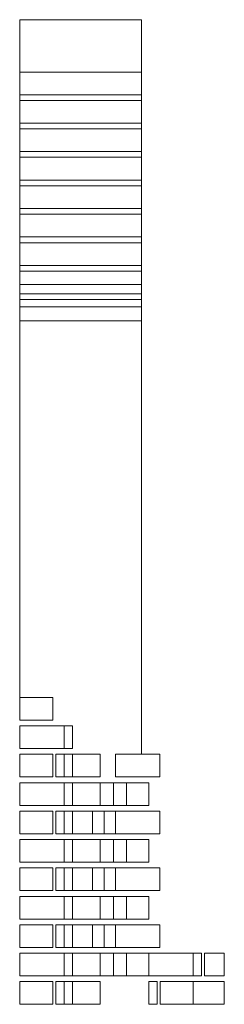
# Model space of a CAD drawing. Header units: millimetres. Extents: x -37887 to 94344, y -69777 to 116976.
# Tile 204 of 205: x 46783 to 47323, y 113485 to 116084. Entities that reach past the tile are written whole.
import ezdxf

# ---------------------------------------------------------------- set-up
doc = ezdxf.new("R2010")
doc.units = ezdxf.units.MM
doc.layers.add('02_odbudowa', color=7, linetype='Continuous', lineweight=30)
doc.layers.add('inwentarka dominiki', color=1, linetype='Continuous', lineweight=13)

# ---------------------------------------------------------------- blocks, each defined once
blk = doc.blocks.new('A$C548F19F9')
at = {"layer": 'inwentarka dominiki'}
for p, q in [((47855.2, 8930.5), (47855.2, 7141.6)), ((47855.2, 8930.5), (48177.1, 8930.5)), ((48177.1, 8930.5), (48177.1, 6991.6)), ((48177.1, 8792.2), (47855.2, 8792.2)), ((48177.1, 8732.2), (47855.2, 8732.2)), ((48177.1, 8717.2), (47855.2, 8717.2)), ((48177.1, 8657.2), (47855.2, 8657.2)), ((48177.1, 8642.2), (47855.2, 8642.2)), ((48177.1, 8582.2), (47855.2, 8582.2)), ((48177.1, 8567.2), (47855.2, 8567.2)), ((48177.1, 8507.2), (47855.2, 8507.2)), ((48177.1, 8492.2), (47855.2, 8492.2)), ((48177.1, 8432.2), (47855.2, 8432.2)), ((48177.1, 8417.2), (47855.2, 8417.2)), ((48177.1, 8357.2), (47855.2, 8357.2)), ((48177.1, 8341.6), (47855.2, 8341.6)), ((48177.1, 8281.6), (47855.2, 8281.6)), ((48177.1, 8266.6), (47855.2, 8266.6)), ((48177.1, 8231.7), (47855.2, 8231.7)), ((48177.1, 8206.6), (47855.2, 8206.6)), ((48177.1, 8191.6), (47855.2, 8191.6)), ((48177.1, 8172.8), (47855.2, 8172.8)), ((48177.1, 8135.2), (47855.2, 8135.2)), ((48102.5, 6916.6), (48102.5, 6856.6)), ((48047.7, 6841.6), (48108, 6841.6)), ((48077.8, 6781.6), (48077.8, 6841.6)), ((48047.7, 6781.6), (48108, 6781.6)), ((48102.5, 6766.6), (48102.5, 6706.6)), ((48047.7, 6691.6), (48108, 6691.6)), ((48077.8, 6631.6), (48077.8, 6691.6)), ((48047.7, 6631.6), (48108, 6631.6)), ((48102.5, 6616.6), (48102.5, 6556.6)), ((48047.7, 6541.6), (48108, 6541.6)), ((48077.8, 6481.6), (48077.8, 6541.6)), ((48047.7, 6481.6), (48108, 6481.6)), ((48102.5, 6466.6), (48102.5, 6406.6))]:
    blk.add_line(p, q, dxfattribs=at)
for points in [[(47942.6, 7081.6), (47855.2, 7081.6), (47855.2, 7141.6), (47942.6, 7141.6), (47942.6, 7081.6)], [(47855.2, 7006.6), (47855.2, 7066.6), (47972.4, 7066.6), (47972.4, 7006.6), (47855.2, 7006.6)], [(47994.3, 7006.6), (47972.4, 7006.6), (47972.4, 7066.6), (47994.3, 7066.6), (47994.3, 7006.6)], [(47942.6, 6931.6), (47855.2, 6931.6), (47855.2, 6991.6), (47942.6, 6991.6), (47942.6, 6931.6)], [(47972.4, 6931.6), (47950.6, 6931.6), (47950.6, 6991.6), (47972.4, 6991.6), (47972.4, 6931.6)], [(47994.3, 6931.6), (47972.4, 6931.6), (47972.4, 6991.6), (47994.3, 6991.6), (47994.3, 6931.6)], [(48067.8, 6931.6), (47994.3, 6931.6), (47994.3, 6991.6), (48067.8, 6991.6), (48067.8, 6931.6)], [(48225.2, 6931.6), (48225.2, 6991.6), (48108, 6991.6), (48108, 6931.6), (48225.2, 6931.6)], [(47855.2, 6856.6), (47855.2, 6916.6), (47972.4, 6916.6), (47972.4, 6856.6), (47855.2, 6856.6)], [(47994.3, 6856.6), (47972.4, 6856.6), (47972.4, 6916.6), (47994.3, 6916.6), (47994.3, 6856.6)], [(48067.8, 6856.6), (47994.3, 6856.6), (47994.3, 6916.6), (48067.8, 6916.6), (48067.8, 6856.6)], [(48141.4, 6856.6), (48067.8, 6856.6), (48067.8, 6916.6), (48137.3, 6916.6), (48137.3, 6856.6)], [(48195.9, 6856.6), (48195.9, 6916.6), (48137.3, 6916.6), (48137.3, 6856.6), (48195.9, 6856.6)], [(47942.6, 6781.6), (47855.2, 6781.6), (47855.2, 6841.6), (47942.6, 6841.6), (47942.6, 6781.6)], [(47972.4, 6781.6), (47950.6, 6781.6), (47950.6, 6841.6), (47972.4, 6841.6), (47972.4, 6781.6)], [(47994.3, 6781.6), (47972.4, 6781.6), (47972.4, 6841.6), (47994.3, 6841.6), (47994.3, 6781.6)], [(48047.7, 6781.6), (47994.3, 6781.6), (47994.3, 6841.6), (48047.7, 6841.6), (48047.7, 6781.6)], [(48225.2, 6781.6), (48225.2, 6841.6), (48108, 6841.6), (48108, 6781.6), (48225.2, 6781.6)], [(47855.2, 6706.6), (47855.2, 6766.6), (47972.4, 6766.6), (47972.4, 6706.6), (47855.2, 6706.6)], [(47994.3, 6706.6), (47972.4, 6706.6), (47972.4, 6766.6), (47994.3, 6766.6), (47994.3, 6706.6)], [(48067.8, 6706.6), (47994.3, 6706.6), (47994.3, 6766.6), (48067.8, 6766.6), (48067.8, 6706.6)], [(48141.4, 6706.6), (48067.8, 6706.6), (48067.8, 6766.6), (48137.3, 6766.6), (48137.3, 6706.6)], [(48195.9, 6706.6), (48195.9, 6766.6), (48137.3, 6766.6), (48137.3, 6706.6), (48195.9, 6706.6)], [(47942.6, 6631.6), (47855.2, 6631.6), (47855.2, 6691.6), (47942.6, 6691.6), (47942.6, 6631.6)], [(47972.4, 6631.6), (47950.6, 6631.6), (47950.6, 6691.6), (47972.4, 6691.6), (47972.4, 6631.6)], [(47994.3, 6631.6), (47972.4, 6631.6), (47972.4, 6691.6), (47994.3, 6691.6), (47994.3, 6631.6)], [(48047.7, 6631.6), (47994.3, 6631.6), (47994.3, 6691.6), (48047.7, 6691.6), (48047.7, 6631.6)], [(48225.2, 6631.6), (48225.2, 6691.6), (48108, 6691.6), (48108, 6631.6), (48225.2, 6631.6)], [(47855.2, 6556.6), (47855.2, 6616.6), (47972.4, 6616.6), (47972.4, 6556.6), (47855.2, 6556.6)], [(47994.3, 6556.6), (47972.4, 6556.6), (47972.4, 6616.6), (47994.3, 6616.6), (47994.3, 6556.6)], [(48067.8, 6556.6), (47994.3, 6556.6), (47994.3, 6616.6), (48067.8, 6616.6), (48067.8, 6556.6)], [(48141.4, 6556.6), (48067.8, 6556.6), (48067.8, 6616.6), (48137.3, 6616.6), (48137.3, 6556.6)], [(48195.9, 6556.6), (48195.9, 6616.6), (48137.3, 6616.6), (48137.3, 6556.6), (48195.9, 6556.6)], [(47942.6, 6481.6), (47855.2, 6481.6), (47855.2, 6541.6), (47942.6, 6541.6), (47942.6, 6481.6)], [(47972.4, 6481.6), (47950.6, 6481.6), (47950.6, 6541.6), (47972.4, 6541.6), (47972.4, 6481.6)], [(47994.3, 6481.6), (47972.4, 6481.6), (47972.4, 6541.6), (47994.3, 6541.6), (47994.3, 6481.6)], [(48047.7, 6481.6), (47994.3, 6481.6), (47994.3, 6541.6), (48047.7, 6541.6), (48047.7, 6481.6)], [(48225.2, 6481.6), (48225.2, 6541.6), (48108, 6541.6), (48108, 6481.6), (48225.2, 6481.6)], [(47855.2, 6406.6), (47855.2, 6466.6), (47972.4, 6466.6), (47972.4, 6406.6), (47855.2, 6406.6)], [(47994.3, 6406.6), (47972.4, 6406.6), (47972.4, 6466.6), (47994.3, 6466.6), (47994.3, 6406.6)], [(48067.8, 6406.6), (47994.3, 6406.6), (47994.3, 6466.6), (48067.8, 6466.6), (48067.8, 6406.6)], [(48141.4, 6406.6), (48067.8, 6406.6), (48067.8, 6466.6), (48137.3, 6466.6), (48137.3, 6406.6)], [(48195.9, 6406.6), (48195.9, 6466.6), (48137.3, 6466.6), (48137.3, 6406.6), (48195.9, 6406.6)], [(48313.1, 6406.6), (48313.1, 6466.6), (48195.9, 6466.6), (48195.9, 6406.6), (48313.1, 6406.6)], [(48313.1, 6406.6), (48335, 6406.6), (48335, 6466.6), (48313.1, 6466.6), (48313.1, 6406.6)], [(48343, 6466.6), (48395.5, 6466.6), (48395.5, 6406.6), (48343, 6406.6), (48343, 6466.6)], [(47942.6, 6331.6), (47855.2, 6331.6), (47855.2, 6391.6), (47942.6, 6391.6), (47942.6, 6331.6)], [(47972.4, 6331.6), (47950.6, 6331.6), (47950.6, 6391.6), (47972.4, 6391.6), (47972.4, 6331.6)], [(47994.3, 6331.6), (47972.4, 6331.6), (47972.4, 6391.6), (47994.3, 6391.6), (47994.3, 6331.6)], [(48067.8, 6331.6), (47994.3, 6331.6), (47994.3, 6391.6), (48067.8, 6391.6), (48067.8, 6331.6)], [(48195.9, 6331.6), (48217.8, 6331.6), (48217.8, 6391.6), (48195.9, 6391.6), (48195.9, 6331.6)], [(48225.7, 6331.6), (48313.1, 6331.6), (48313.1, 6391.6), (48225.7, 6391.6), (48225.7, 6331.6)], [(48313.1, 6331.6), (48313.1, 6391.6), (48395.5, 6391.6), (48395.5, 6331.6), (48313.1, 6331.6)]]:
    blk.add_lwpolyline(points, dxfattribs=at)

msp = doc.modelspace()

# ---------------------------------------------------------------- block references
at = {"layer": '02_odbudowa'}
msp.add_blockref('A$C548F19F9', (-1072.5, 107153.6), dxfattribs=at)

doc.saveas('drawing.dxf')
